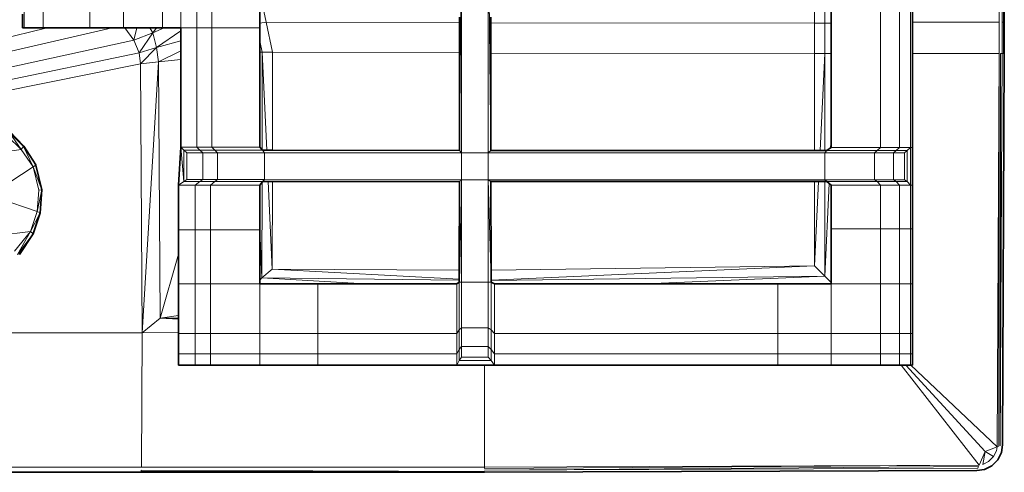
# Model space of a CAD drawing. Header units: inches. Extents: x 0 to 12.9, y 0 to 8.3.
# Tile 22 of 74: x 3.941 to 4.862, y 1.958 to 2.381. Entities that reach past the tile are written whole.
import ezdxf

# ---------------------------------------------------------------- set-up
doc = ezdxf.new("R2010")
doc.units = ezdxf.units.IN
doc.header["$MEASUREMENT"] = 0
doc.layers.add('Default', color=7, linetype='Continuous')

# ---------------------------------------------------------------- blocks, each defined once
blk = doc.blocks.new('MODEL_2')
at = {"lineweight": 0}
for p, q in [((4.35237, 2.25879), (4.35402, 2.46176)), ((4.35402, 2.46176), (4.35237, 2.25879)), ((4.35402, 2.25647), (4.35402, 2.46176)), ((4.35402, 2.46176), (4.35402, 2.25647)), ((4.37911, 2.25647), (4.37911, 2.46176)), ((4.37911, 2.46176), (4.38173, 2.25879)), ((4.37911, 2.46176), (4.37911, 2.25647)), ((4.38173, 2.25879), (4.37911, 2.46176)), ((4.85696, 2.4081), (4.85696, 2.37872)), ((4.85977, 2.37872), (4.85977, 2.4081)), ((4.8609, 2.4081), (4.8609, 2.37872)), ((3.9437, 2.38607), (3.9437, 2.3734)), ((3.9437, 2.3734), (3.9437, 2.38607)), ((3.94512, 2.39048), (3.94512, 2.3734)), ((3.94512, 2.3734), (3.94512, 2.39048)), ((3.963, 2.39048), (3.963, 2.3734)), ((3.963, 2.3734), (3.963, 2.39048)), ((4.00643, 2.39048), (4.00643, 2.3734)), ((4.00643, 2.3734), (4.00643, 2.39048)), ((4.03791, 2.39048), (4.03791, 2.3734)), ((4.03791, 2.3734), (4.03791, 2.39048)), ((4.07453, 2.39048), (4.07453, 2.3734)), ((4.07453, 2.3734), (4.07453, 2.39048)), ((4.09155, 2.3734), (4.09155, 2.39048)), ((4.09155, 2.39048), (4.09155, 2.3734)), ((4.10661, 2.39048), (4.10661, 2.3734)), ((4.10661, 2.3734), (4.10661, 2.39048)), ((4.12074, 2.39048), (4.12074, 2.3734)), ((4.12074, 2.3734), (4.12074, 2.39048)), ((4.16547, 2.39048), (4.16547, 2.37789)), ((4.16547, 2.37789), (4.16547, 2.39048)), ((4.16827, 2.3932), (4.17141, 2.37862)), ((4.17141, 2.37862), (4.16827, 2.3932)), ((4.6843, 2.39319), (4.6843, 2.37762)), ((4.6843, 2.37762), (4.6843, 2.39319)), ((4.69389, 2.37766), (4.69389, 2.39319)), ((4.69389, 2.39319), (4.69389, 2.37766)), ((4.69973, 2.37769), (4.69973, 2.39046)), ((4.69973, 2.39046), (4.69973, 2.37769)), ((4.74617, 2.39046), (4.74617, 2.26155)), ((4.74617, 2.26155), (4.74617, 2.39046)), ((4.76368, 2.39046), (4.76368, 2.26155)), ((4.76368, 2.26155), (4.76368, 2.39046)), ((4.77399, 2.26155), (4.77399, 2.39046)), ((4.77399, 2.39046), (4.77399, 2.26155)), ((4.77579, 2.38832), (4.77579, 2.37872)), ((4.77579, 2.37872), (4.77579, 2.38832)), ((4.17141, 2.37862), (4.16547, 2.37789)), ((4.16547, 2.37789), (4.17141, 2.37862)), ((4.16547, 2.37789), (4.16547, 2.3734)), ((4.16547, 2.3734), (4.16547, 2.37789)), ((4.35237, 2.37825), (4.17141, 2.37862)), ((4.17141, 2.37862), (4.35237, 2.37825)), ((4.17739, 2.35076), (4.17141, 2.37862)), ((4.17141, 2.37862), (4.17739, 2.35076)), ((4.35237, 2.37825), (4.35237, 2.38329)), ((4.35237, 2.38329), (4.35237, 2.37825)), ((4.35237, 2.34988), (4.35237, 2.37825)), ((4.35237, 2.37825), (4.35237, 2.34988)), ((4.38173, 2.37819), (4.38173, 2.38329)), ((4.38173, 2.38329), (4.38173, 2.37819)), ((4.6843, 2.37762), (4.38173, 2.37819)), ((4.38173, 2.37819), (4.38173, 2.34976)), ((4.38173, 2.37819), (4.6843, 2.37762)), ((4.38173, 2.34976), (4.38173, 2.37819)), ((4.6843, 2.37762), (4.69389, 2.37766)), ((4.69389, 2.37766), (4.6843, 2.37762)), ((4.6843, 2.37762), (4.6843, 2.34933)), ((4.6843, 2.34933), (4.6843, 2.37762)), ((4.69973, 2.37769), (4.69389, 2.37766)), ((4.69389, 2.37766), (4.69973, 2.37769)), ((4.69389, 2.37766), (4.69389, 2.34933)), ((4.69389, 2.34933), (4.69389, 2.37766)), ((4.69973, 2.34933), (4.69973, 2.37769)), ((4.69973, 2.37769), (4.69973, 2.34933)), ((4.77579, 2.37872), (4.77579, 2.34933)), ((4.77579, 2.34933), (4.77579, 2.37872)), ((4.77579, 2.37872), (4.85696, 2.37872)), ((4.85696, 2.37872), (4.77579, 2.37872)), ((4.85696, 2.37872), (4.85696, 2.34933)), ((4.85977, 2.34933), (4.85977, 2.37872)), ((4.85977, 2.37872), (4.8609, 2.37872)), ((4.8609, 2.37872), (4.85977, 2.37872)), ((4.8609, 2.37872), (4.8609, 2.34933)), ((3.96681, 2.3734), (3.51655, 2.26343)), ((3.51655, 2.26343), (3.96681, 2.3734)), ((3.68712, 2.2944), (4.02731, 2.3734)), ((4.02731, 2.3734), (3.68712, 2.2944)), ((3.9437, 2.3734), (3.94512, 2.3734)), ((3.94512, 2.3734), (3.9437, 2.3734)), ((3.94512, 2.3734), (3.963, 2.3734)), ((3.963, 2.3734), (3.94512, 2.3734)), ((3.963, 2.3734), (3.96681, 2.3734)), ((3.96681, 2.3734), (3.963, 2.3734)), ((3.96681, 2.3734), (4.00643, 2.3734)), ((4.00643, 2.3734), (3.96681, 2.3734)), ((4.00643, 2.3734), (4.02731, 2.3734)), ((4.02731, 2.3734), (4.00643, 2.3734)), ((4.02731, 2.3734), (4.03791, 2.3734)), ((4.03791, 2.3734), (4.02731, 2.3734)), ((4.03791, 2.3734), (4.03917, 2.3734)), ((4.03917, 2.3734), (4.03791, 2.3734)), ((4.03917, 2.3734), (4.04759, 2.36185)), ((4.05054, 2.3734), (4.03917, 2.3734)), ((4.04759, 2.36185), (4.03917, 2.3734)), ((4.03917, 2.3734), (4.05054, 2.3734)), ((4.05054, 2.3734), (4.04759, 2.36185)), ((4.04759, 2.36185), (4.05054, 2.3734)), ((4.04759, 2.36185), (4.06551, 2.36861)), ((4.06551, 2.36861), (4.04759, 2.36185)), ((4.06257, 2.3734), (4.05054, 2.3734)), ((4.05054, 2.3734), (4.06257, 2.3734)), ((4.06551, 2.36861), (4.05281, 2.35013)), ((4.05281, 2.35013), (4.06551, 2.36861)), ((4.06885, 2.3734), (4.06257, 2.3734)), ((4.06257, 2.3734), (4.06551, 2.36861)), ((4.06551, 2.36861), (4.07618, 2.3734)), ((4.06551, 2.36861), (4.06885, 2.3734)), ((4.07618, 2.3734), (4.06551, 2.36861)), ((4.06551, 2.36861), (4.06905, 2.35507)), ((4.06905, 2.35507), (4.06551, 2.36861)), ((4.07453, 2.3734), (4.06885, 2.3734)), ((4.06885, 2.3734), (4.07453, 2.3734)), ((4.09155, 2.37057), (4.06905, 2.35507)), ((4.06905, 2.35507), (4.09155, 2.37057)), ((4.07618, 2.3734), (4.07453, 2.3734)), ((4.07453, 2.3734), (4.07618, 2.3734)), ((4.09155, 2.3734), (4.07618, 2.3734)), ((4.07618, 2.3734), (4.09155, 2.3734)), ((4.10661, 2.3734), (4.09155, 2.3734)), ((4.09155, 2.3734), (4.10661, 2.3734)), ((4.09155, 2.37057), (4.09155, 2.3734)), ((4.09155, 2.3734), (4.09155, 2.37057)), ((4.09155, 2.36129), (4.09155, 2.37057)), ((4.09155, 2.37057), (4.09155, 2.36129)), ((4.10661, 2.3734), (4.10661, 2.26174)), ((4.10661, 2.26174), (4.10661, 2.3734)), ((4.10661, 2.3734), (4.12074, 2.3734)), ((4.12074, 2.3734), (4.10661, 2.3734)), ((4.12074, 2.3734), (4.12074, 2.26174)), ((4.16547, 2.3734), (4.12074, 2.3734)), ((4.12074, 2.26174), (4.12074, 2.3734)), ((4.12074, 2.3734), (4.16547, 2.3734)), ((4.16547, 2.3734), (4.16547, 2.36126)), ((4.16547, 2.36126), (4.16547, 2.3734)), ((4.04759, 2.36185), (3.7003, 2.28572)), ((3.7003, 2.28572), (4.04759, 2.36185)), ((4.04759, 2.36185), (4.05281, 2.35013)), ((4.05281, 2.35013), (4.04759, 2.36185)), ((4.06905, 2.35507), (4.09155, 2.36129)), ((4.09155, 2.36129), (4.06905, 2.35507)), ((4.09155, 2.35175), (4.09155, 2.36129)), ((4.09155, 2.36129), (4.09155, 2.35175)), ((4.16547, 2.36126), (4.16547, 2.35062)), ((4.16776, 2.35068), (4.16547, 2.36126)), ((4.16547, 2.36126), (4.16776, 2.35068)), ((4.16547, 2.35062), (4.16547, 2.36126)), ((4.05281, 2.35013), (3.71249, 2.27901)), ((3.71249, 2.27901), (4.05281, 2.35013)), ((4.05281, 2.35013), (4.06905, 2.35507)), ((4.06905, 2.35507), (4.05281, 2.35013)), ((4.05281, 2.35013), (4.0541, 2.33985)), ((4.0541, 2.33985), (4.05281, 2.35013)), ((4.06905, 2.35507), (4.0541, 2.33985)), ((4.0541, 2.33985), (4.06905, 2.35507)), ((4.06905, 2.35507), (4.07073, 2.34165)), ((4.07073, 2.34165), (4.06905, 2.35507)), ((4.09155, 2.35175), (4.07073, 2.34165)), ((4.07073, 2.34165), (4.09155, 2.35175)), ((4.09155, 2.34392), (4.09155, 2.35175)), ((4.09155, 2.35175), (4.09155, 2.34392)), ((4.16776, 2.35068), (4.16547, 2.35062)), ((4.16547, 2.35062), (4.16776, 2.35068)), ((4.16547, 2.35062), (4.16547, 2.26174)), ((4.16547, 2.26174), (4.16547, 2.35062)), ((4.16776, 2.35068), (4.16765, 2.25943)), ((4.16765, 2.25943), (4.16776, 2.35068)), ((4.17739, 2.35076), (4.16776, 2.35068)), ((4.16776, 2.35068), (4.17739, 2.35076)), ((4.17201, 2.25898), (4.16776, 2.35068)), ((4.16776, 2.35068), (4.17201, 2.25898)), ((4.17729, 2.25897), (4.17739, 2.35076)), ((4.17739, 2.35076), (4.17729, 2.25897)), ((4.35237, 2.34988), (4.17739, 2.35076)), ((4.17739, 2.35076), (4.35237, 2.34988)), ((4.35237, 2.25879), (4.35237, 2.34988)), ((4.35237, 2.34988), (4.35237, 2.25879)), ((4.38173, 2.34976), (4.38173, 2.25879)), ((4.6843, 2.34933), (4.38173, 2.34976)), ((4.38173, 2.34976), (4.6843, 2.34933)), ((4.38173, 2.25879), (4.38173, 2.34976)), ((4.69389, 2.34933), (4.6843, 2.34933)), ((4.6843, 2.34933), (4.6843, 2.25879)), ((4.6843, 2.25879), (4.6843, 2.34933)), ((4.6843, 2.34933), (4.69389, 2.34933)), ((4.69389, 2.34933), (4.68951, 2.25879)), ((4.68951, 2.25879), (4.69389, 2.34933)), ((4.69973, 2.34933), (4.69389, 2.34933)), ((4.69389, 2.34933), (4.69973, 2.34933)), ((4.69395, 2.25879), (4.69389, 2.34933)), ((4.69389, 2.34933), (4.69395, 2.25879)), ((4.69973, 2.26959), (4.69973, 2.34933)), ((4.69973, 2.34933), (4.69973, 2.26959)), ((4.77579, 2.34933), (4.77579, 2.26155)), ((4.77579, 2.26155), (4.77579, 2.34933)), ((4.77579, 2.34933), (4.85696, 2.34933)), ((4.85696, 2.34933), (4.77579, 2.34933)), ((4.85696, 2.34933), (4.8551, 1.98167)), ((4.8551, 1.98167), (4.85696, 2.34933)), ((4.85696, 2.34933), (4.85657, 1.98224)), ((4.85977, 2.34933), (4.85801, 1.9828)), ((4.85801, 1.9828), (4.85838, 2.34933)), ((4.85838, 2.34933), (4.85977, 2.34933)), ((4.8609, 2.34933), (4.85977, 2.34933)), ((3.72081, 2.273), (4.0541, 2.33985)), ((4.0541, 2.33985), (3.72081, 2.273)), ((4.0541, 2.33985), (4.07073, 2.34165)), ((4.07073, 2.34165), (4.0541, 2.33985)), ((4.0541, 2.33985), (4.05549, 2.08844)), ((4.05549, 2.08844), (4.0541, 2.33985)), ((4.07073, 2.34165), (4.05549, 2.08844)), ((4.05549, 2.08844), (4.07073, 2.34165)), ((4.07073, 2.34165), (4.09155, 2.34392)), ((4.09155, 2.34392), (4.07073, 2.34165)), ((4.07249, 2.1019), (4.07073, 2.34165)), ((4.07073, 2.34165), (4.07249, 2.1019)), ((4.09155, 2.26174), (4.09155, 2.34392)), ((4.09155, 2.34392), (4.09155, 2.26174)), ((3.93127, 2.27593), (3.94225, 2.25954)), ((3.94471, 2.26287), (3.93127, 2.27593)), ((3.94225, 2.25954), (3.93127, 2.27593)), ((3.93127, 2.27593), (3.94449, 2.26242)), ((3.94471, 2.26287), (3.93174, 2.27655)), ((3.93174, 2.27655), (3.94471, 2.26287)), ((3.92946, 2.27218), (3.94225, 2.25954)), ((3.94225, 2.25954), (3.92946, 2.27218)), ((4.69973, 2.26959), (4.69936, 2.26129)), ((4.69973, 2.26155), (4.69973, 2.26959)), ((3.9132, 2.25559), (3.94225, 2.25954)), ((3.94225, 2.25954), (3.9132, 2.25559)), ((3.94225, 2.25954), (3.94449, 2.26242)), ((3.94449, 2.26242), (3.94225, 2.25954)), ((3.94225, 2.25954), (3.95345, 2.24336)), ((3.95345, 2.24336), (3.94225, 2.25954)), ((3.94449, 2.26242), (3.95345, 2.24336)), ((3.95345, 2.24336), (3.94449, 2.26242)), ((3.94449, 2.26242), (3.95616, 2.24527)), ((3.95616, 2.24527), (3.94471, 2.26287)), ((4.09155, 2.26174), (4.08951, 2.22628)), ((4.08951, 2.22628), (4.09155, 2.26174)), ((4.10661, 2.26174), (4.09155, 2.26174)), ((4.09155, 2.26174), (4.10661, 2.26174)), ((4.09438, 2.25898), (4.09155, 2.26174)), ((4.09155, 2.26174), (4.09438, 2.25898)), ((4.09438, 2.22985), (4.09155, 2.26174)), ((4.09155, 2.26174), (4.09438, 2.22985)), ((4.10939, 2.25898), (4.09438, 2.25898)), ((4.09438, 2.25898), (4.10939, 2.25898)), ((4.09744, 2.25666), (4.09438, 2.25898)), ((4.09438, 2.22985), (4.09438, 2.25898)), ((4.09438, 2.25898), (4.09744, 2.25666)), ((4.09438, 2.25898), (4.09438, 2.22985)), ((4.11221, 2.25666), (4.09744, 2.25666)), ((4.09744, 2.25666), (4.11221, 2.25666)), ((4.09744, 2.23151), (4.09744, 2.25666)), ((4.09744, 2.25666), (4.09744, 2.23151)), ((4.12074, 2.26174), (4.10661, 2.26174)), ((4.10661, 2.26174), (4.10939, 2.25898)), ((4.10939, 2.25898), (4.10661, 2.26174)), ((4.10661, 2.26174), (4.12074, 2.26174)), ((4.11221, 2.25666), (4.10939, 2.25898)), ((4.10939, 2.25898), (4.12348, 2.25898)), ((4.10939, 2.25898), (4.11221, 2.25666)), ((4.12348, 2.25898), (4.10939, 2.25898)), ((4.12608, 2.25666), (4.11221, 2.25666)), ((4.11221, 2.25666), (4.11221, 2.23151)), ((4.11221, 2.23151), (4.11221, 2.25666)), ((4.11221, 2.25666), (4.12608, 2.25666)), ((4.12348, 2.25898), (4.12074, 2.26174)), ((4.12074, 2.26174), (4.16547, 2.26174)), ((4.12074, 2.26174), (4.12348, 2.25898)), ((4.16547, 2.26174), (4.12074, 2.26174)), ((4.12608, 2.25666), (4.12348, 2.25898)), ((4.12348, 2.25898), (4.16807, 2.25898)), ((4.12348, 2.25898), (4.12608, 2.25666)), ((4.16807, 2.25898), (4.12348, 2.25898)), ((4.12608, 2.23151), (4.12608, 2.25666)), ((4.12608, 2.25666), (4.16995, 2.25666)), ((4.16995, 2.25666), (4.12608, 2.25666)), ((4.12608, 2.25666), (4.12608, 2.23151)), ((4.16547, 2.26174), (4.16765, 2.25943)), ((4.16765, 2.25943), (4.16547, 2.26174)), ((4.16765, 2.25943), (4.16807, 2.25898)), ((4.16807, 2.25898), (4.16765, 2.25943)), ((4.16995, 2.25666), (4.16807, 2.25898)), ((4.16807, 2.25898), (4.17201, 2.25898)), ((4.16807, 2.25898), (4.16995, 2.25666)), ((4.17201, 2.25898), (4.16807, 2.25898)), ((4.16995, 2.23151), (4.16995, 2.25666)), ((4.16995, 2.25666), (4.35402, 2.25647)), ((4.16995, 2.25666), (4.16995, 2.23151)), ((4.35402, 2.25647), (4.16995, 2.25666)), ((4.17201, 2.25898), (4.17729, 2.25897)), ((4.17729, 2.25897), (4.17201, 2.25898)), ((4.17729, 2.25897), (4.35237, 2.25879)), ((4.35237, 2.25879), (4.17729, 2.25897)), ((4.35237, 2.25879), (4.35402, 2.25647)), ((4.35402, 2.25647), (4.35237, 2.25879)), ((4.35402, 2.23145), (4.35402, 2.25647)), ((4.35402, 2.25647), (4.37911, 2.25647)), ((4.35402, 2.25647), (4.35402, 2.23145)), ((4.37911, 2.25647), (4.35402, 2.25647)), ((4.37911, 2.25647), (4.38173, 2.25879)), ((4.38173, 2.25879), (4.37911, 2.25647)), ((4.37911, 2.23145), (4.37911, 2.25647)), ((4.37911, 2.25647), (4.69385, 2.25647)), ((4.69385, 2.25647), (4.37911, 2.25647)), ((4.37911, 2.25647), (4.37911, 2.23145)), ((4.38173, 2.25879), (4.6843, 2.25879)), ((4.6843, 2.25879), (4.38173, 2.25879)), ((4.6843, 2.25879), (4.68951, 2.25879)), ((4.68951, 2.25879), (4.6843, 2.25879)), ((4.68951, 2.25879), (4.69395, 2.25879)), ((4.69395, 2.25879), (4.68951, 2.25879)), ((4.69385, 2.25647), (4.69584, 2.25879)), ((4.69584, 2.25879), (4.69385, 2.25647)), ((4.74047, 2.25647), (4.69385, 2.25647)), ((4.69385, 2.25647), (4.74047, 2.25647)), ((4.69385, 2.23145), (4.69385, 2.25647)), ((4.69385, 2.25647), (4.69385, 2.23145)), ((4.69395, 2.25879), (4.69584, 2.25879)), ((4.69584, 2.25879), (4.69395, 2.25879)), ((4.69584, 2.25879), (4.69936, 2.26129)), ((4.69936, 2.26129), (4.69584, 2.25879)), ((4.7428, 2.25879), (4.69584, 2.25879)), ((4.69584, 2.25879), (4.7428, 2.25879)), ((4.69936, 2.26129), (4.69973, 2.26155)), ((4.74617, 2.26155), (4.69973, 2.26155)), ((4.69973, 2.26155), (4.74617, 2.26155)), ((4.7428, 2.25879), (4.74047, 2.25647)), ((4.74047, 2.25647), (4.7428, 2.25879)), ((4.74047, 2.25647), (4.74047, 2.23145)), ((4.74047, 2.23145), (4.74047, 2.25647)), ((4.74047, 2.25647), (4.75805, 2.25647)), ((4.75805, 2.25647), (4.74047, 2.25647)), ((4.74617, 2.26155), (4.7428, 2.25879)), ((4.7428, 2.25879), (4.74617, 2.26155)), ((4.76052, 2.25879), (4.7428, 2.25879)), ((4.7428, 2.25879), (4.76052, 2.25879)), ((4.76368, 2.26155), (4.74617, 2.26155)), ((4.74617, 2.26155), (4.76368, 2.26155)), ((4.75805, 2.25647), (4.76052, 2.25879)), ((4.76052, 2.25879), (4.75805, 2.25647)), ((4.75805, 2.25647), (4.75805, 2.23145)), ((4.76839, 2.25647), (4.75805, 2.25647)), ((4.75805, 2.25647), (4.76839, 2.25647)), ((4.75805, 2.23145), (4.75805, 2.25647)), ((4.76368, 2.26155), (4.76052, 2.25879)), ((4.76052, 2.25879), (4.76368, 2.26155)), ((4.76052, 2.25879), (4.77095, 2.25879)), ((4.77095, 2.25879), (4.76052, 2.25879)), ((4.77399, 2.26155), (4.76368, 2.26155)), ((4.76368, 2.26155), (4.77399, 2.26155)), ((4.76839, 2.25647), (4.77095, 2.25879)), ((4.77095, 2.25879), (4.76839, 2.25647)), ((4.76839, 2.23145), (4.76839, 2.25647)), ((4.76839, 2.25647), (4.76839, 2.23145)), ((4.77095, 2.25879), (4.77399, 2.26155)), ((4.77399, 2.26155), (4.77095, 2.25879)), ((4.77095, 2.22979), (4.77095, 2.25879)), ((4.77095, 2.25879), (4.77095, 2.22979)), ((4.77579, 2.26155), (4.77399, 2.26155)), ((4.77399, 2.26155), (4.77579, 2.26155)), ((4.77399, 2.22622), (4.77399, 2.26155)), ((4.77399, 2.26155), (4.77399, 2.22622)), ((4.77579, 2.26155), (4.77579, 2.22622)), ((4.77579, 2.22622), (4.77579, 2.26155)), ((3.9132, 2.21722), (3.95345, 2.24336)), ((3.95345, 2.24336), (3.9132, 2.21722)), ((3.95609, 2.24511), (3.95345, 2.24336)), ((3.95345, 2.24336), (3.95609, 2.24511)), ((3.95345, 2.24336), (3.95889, 2.22163)), ((3.95889, 2.22163), (3.95345, 2.24336)), ((3.95345, 2.24336), (3.96175, 2.22197)), ((3.96175, 2.22197), (3.95345, 2.24336)), ((3.95609, 2.24511), (3.95616, 2.24527)), ((3.95616, 2.24527), (3.95609, 2.24511)), ((3.96183, 2.22207), (3.95609, 2.24511)), ((3.95609, 2.24511), (3.96175, 2.22197)), ((4.08951, 2.22628), (4.09438, 2.22985)), ((4.09438, 2.22985), (4.08951, 2.22628)), ((4.09438, 2.22985), (4.09744, 2.23151)), ((4.09744, 2.23151), (4.09438, 2.22985)), ((4.10939, 2.22985), (4.09438, 2.22985)), ((4.09438, 2.22985), (4.10939, 2.22985)), ((4.11221, 2.23151), (4.09744, 2.23151)), ((4.09744, 2.23151), (4.11221, 2.23151)), ((4.10498, 2.22628), (4.10939, 2.22985)), ((4.10939, 2.22985), (4.10498, 2.22628)), ((4.11221, 2.23151), (4.10939, 2.22985)), ((4.10939, 2.22985), (4.11221, 2.23151)), ((4.10939, 2.22985), (4.12348, 2.22985)), ((4.12348, 2.22985), (4.10939, 2.22985)), ((4.12608, 2.23151), (4.11221, 2.23151)), ((4.11221, 2.23151), (4.12608, 2.23151)), ((4.11951, 2.22628), (4.12348, 2.22985)), ((4.12348, 2.22985), (4.11951, 2.22628)), ((4.12348, 2.22985), (4.12608, 2.23151)), ((4.12608, 2.23151), (4.12348, 2.22985)), ((4.16807, 2.22985), (4.12348, 2.22985)), ((4.12348, 2.22985), (4.16807, 2.22985)), ((4.16995, 2.23151), (4.12608, 2.23151)), ((4.12608, 2.23151), (4.16995, 2.23151)), ((4.16761, 2.22922), (4.16547, 2.22628)), ((4.16547, 2.22628), (4.16761, 2.22922)), ((4.16749, 2.13958), (4.16761, 2.22922)), ((4.16761, 2.22922), (4.16749, 2.13958)), ((4.16807, 2.22985), (4.16761, 2.22922)), ((4.16761, 2.22922), (4.16807, 2.22985)), ((4.16807, 2.22985), (4.16995, 2.23151)), ((4.16995, 2.23151), (4.16807, 2.22985)), ((4.17336, 2.22985), (4.16807, 2.22985)), ((4.16807, 2.22985), (4.17336, 2.22985)), ((4.35402, 2.23145), (4.16995, 2.23151)), ((4.16995, 2.23151), (4.35402, 2.23145)), ((4.17725, 2.22985), (4.17336, 2.22985)), ((4.17716, 2.14765), (4.17336, 2.22985)), ((4.17336, 2.22985), (4.17725, 2.22985)), ((4.17336, 2.22985), (4.17716, 2.14765)), ((4.17716, 2.14765), (4.17725, 2.22985)), ((4.17725, 2.22985), (4.17716, 2.14765)), ((4.35237, 2.22979), (4.17725, 2.22985)), ((4.17725, 2.22985), (4.35237, 2.22979)), ((4.35213, 2.14694), (4.35237, 2.22979)), ((4.35237, 2.22979), (4.35213, 2.14694)), ((4.35237, 2.22979), (4.35402, 2.23145)), ((4.35402, 2.23145), (4.35237, 2.22979)), ((4.35237, 2.22979), (4.35402, 2.13575)), ((4.35402, 2.13575), (4.35237, 2.22979)), ((4.37911, 2.23145), (4.35402, 2.23145)), ((4.35402, 2.23145), (4.37911, 2.23145)), ((4.35402, 2.13575), (4.35402, 2.23145)), ((4.35402, 2.23145), (4.35402, 2.13575)), ((4.69385, 2.23145), (4.37911, 2.23145)), ((4.38173, 2.22979), (4.37911, 2.23145)), ((4.37911, 2.23145), (4.69385, 2.23145)), ((4.37911, 2.23145), (4.38173, 2.22979)), ((4.38185, 2.13742), (4.37911, 2.23145)), ((4.37911, 2.23145), (4.37912, 2.13575)), ((4.37912, 2.13575), (4.37911, 2.23145)), ((4.37911, 2.23145), (4.38185, 2.13742)), ((4.6843, 2.22979), (4.38173, 2.22979)), ((4.38173, 2.22979), (4.38184, 2.14693)), ((4.38184, 2.14693), (4.38173, 2.22979)), ((4.38173, 2.22979), (4.6843, 2.22979)), ((4.68811, 2.22979), (4.6843, 2.22979)), ((4.6843, 2.22979), (4.6843, 2.15084)), ((4.6843, 2.15084), (4.6843, 2.22979)), ((4.6843, 2.22979), (4.68811, 2.22979)), ((4.68811, 2.22979), (4.6843, 2.15084)), ((4.6843, 2.15084), (4.68811, 2.22979)), ((4.69398, 2.22979), (4.68811, 2.22979)), ((4.68811, 2.22979), (4.69398, 2.22979)), ((4.74047, 2.23145), (4.69385, 2.23145)), ((4.69385, 2.23145), (4.74047, 2.23145)), ((4.69584, 2.22979), (4.69385, 2.23145)), ((4.69385, 2.23145), (4.69584, 2.22979)), ((4.69584, 2.22979), (4.69398, 2.22979)), ((4.69398, 2.22979), (4.69404, 2.14111)), ((4.69404, 2.14111), (4.69398, 2.22979)), ((4.69398, 2.22979), (4.69584, 2.22979)), ((4.7428, 2.22979), (4.69584, 2.22979)), ((4.69584, 2.22979), (4.7428, 2.22979)), ((4.69788, 2.22791), (4.69584, 2.22979)), ((4.69584, 2.22979), (4.69788, 2.22791)), ((4.75805, 2.23145), (4.74047, 2.23145)), ((4.74047, 2.23145), (4.7428, 2.22979)), ((4.7428, 2.22979), (4.74047, 2.23145)), ((4.74047, 2.23145), (4.75805, 2.23145)), ((4.76052, 2.22979), (4.7428, 2.22979)), ((4.7428, 2.22979), (4.74617, 2.22622)), ((4.74617, 2.22622), (4.7428, 2.22979)), ((4.7428, 2.22979), (4.76052, 2.22979)), ((4.75805, 2.23145), (4.76052, 2.22979)), ((4.76839, 2.23145), (4.75805, 2.23145)), ((4.76052, 2.22979), (4.75805, 2.23145)), ((4.75805, 2.23145), (4.76839, 2.23145)), ((4.76368, 2.22622), (4.76052, 2.22979)), ((4.76052, 2.22979), (4.77095, 2.22979)), ((4.77095, 2.22979), (4.76052, 2.22979)), ((4.76052, 2.22979), (4.76368, 2.22622)), ((4.77095, 2.22979), (4.76839, 2.23145)), ((4.76839, 2.23145), (4.77095, 2.22979)), ((4.77399, 2.22622), (4.77095, 2.22979)), ((4.77095, 2.22979), (4.77399, 2.22622)), ((3.96175, 2.22197), (3.95738, 2.20157)), ((3.95738, 2.20157), (3.96175, 2.22197)), ((3.95889, 2.22163), (3.95738, 2.20157)), ((3.95738, 2.20157), (3.95889, 2.22163)), ((3.96175, 2.22197), (3.95889, 2.22163)), ((3.95889, 2.22163), (3.96175, 2.22197)), ((3.96017, 2.20061), (3.96175, 2.22197)), ((3.96175, 2.22197), (3.96017, 2.20061)), ((3.96175, 2.22197), (3.96183, 2.22207)), ((4.10498, 2.22628), (4.08951, 2.22628)), ((4.08951, 2.22628), (4.10498, 2.22628)), ((4.08951, 2.18468), (4.08951, 2.22628)), ((4.08951, 2.22628), (4.08951, 2.18468)), ((4.11951, 2.22628), (4.10498, 2.22628)), ((4.10498, 2.22628), (4.10498, 2.18468)), ((4.10498, 2.18468), (4.10498, 2.22628)), ((4.10498, 2.22628), (4.11951, 2.22628)), ((4.16547, 2.22628), (4.11951, 2.22628)), ((4.11951, 2.22628), (4.16547, 2.22628)), ((4.11951, 2.18468), (4.11951, 2.22628)), ((4.11951, 2.22628), (4.11951, 2.18468)), ((4.16547, 2.22628), (4.16547, 2.18468)), ((4.16547, 2.18468), (4.16547, 2.22628)), ((4.69404, 2.14111), (4.69788, 2.22791)), ((4.69788, 2.22791), (4.69404, 2.14111)), ((4.69973, 2.22622), (4.69788, 2.22791)), ((4.69788, 2.22791), (4.69973, 2.22622)), ((4.74617, 2.22622), (4.69973, 2.22622)), ((4.69973, 2.18543), (4.69973, 2.22622)), ((4.69973, 2.22622), (4.74617, 2.22622)), ((4.69973, 2.22622), (4.69973, 2.18543)), ((4.76368, 2.22622), (4.74617, 2.22622)), ((4.74617, 2.22622), (4.76368, 2.22622)), ((4.74617, 2.18543), (4.74617, 2.22622)), ((4.74617, 2.22622), (4.74617, 2.18543)), ((4.76368, 2.18543), (4.76368, 2.22622)), ((4.76368, 2.22622), (4.77399, 2.22622)), ((4.77399, 2.22622), (4.76368, 2.22622)), ((4.76368, 2.22622), (4.76368, 2.18543)), ((4.77579, 2.22622), (4.77399, 2.22622)), ((4.77399, 2.22622), (4.77579, 2.22622)), ((4.77399, 2.18543), (4.77399, 2.22622)), ((4.77399, 2.22622), (4.77399, 2.18543)), ((4.77579, 2.18543), (4.77579, 2.22622)), ((4.77579, 2.22622), (4.77579, 2.18543)), ((3.9132, 2.21679), (3.95738, 2.20157)), ((3.95738, 2.20157), (3.9132, 2.21679)), ((3.95738, 2.20157), (3.95109, 2.18316)), ((3.95109, 2.18316), (3.95738, 2.20157)), ((3.95738, 2.20157), (3.96017, 2.20061)), ((3.96017, 2.20061), (3.95738, 2.20157)), ((3.96017, 2.20061), (3.95109, 2.18316)), ((3.95109, 2.18316), (3.96017, 2.20061)), ((3.95364, 2.18098), (3.96017, 2.20061)), ((3.96017, 2.20061), (3.95364, 2.18098)), ((3.91319, 2.17838), (3.95109, 2.18316)), ((3.95109, 2.18316), (3.91319, 2.17838)), ((3.95109, 2.18316), (3.93626, 2.16466)), ((3.93626, 2.16466), (3.95109, 2.18316)), ((3.95109, 2.18316), (3.93881, 2.16137)), ((3.93881, 2.16137), (3.95109, 2.18316)), ((3.95364, 2.18098), (3.95109, 2.18316)), ((3.95109, 2.18316), (3.95364, 2.18098)), ((4.10498, 2.18468), (4.08951, 2.18468)), ((4.08951, 2.18468), (4.10498, 2.18468)), ((4.08951, 2.16197), (4.08951, 2.18468)), ((4.08951, 2.18468), (4.08951, 2.16197)), ((4.11951, 2.18468), (4.10498, 2.18468)), ((4.10498, 2.18468), (4.10498, 2.13411)), ((4.10498, 2.13411), (4.10498, 2.18468)), ((4.10498, 2.18468), (4.11951, 2.18468)), ((4.16547, 2.18468), (4.11951, 2.18468)), ((4.11951, 2.18468), (4.11951, 2.13411)), ((4.11951, 2.13411), (4.11951, 2.18468)), ((4.11951, 2.18468), (4.16547, 2.18468)), ((4.16547, 2.18468), (4.16547, 2.13753)), ((4.16749, 2.13958), (4.16547, 2.18468)), ((4.16547, 2.13753), (4.16547, 2.18468)), ((4.16547, 2.18468), (4.16749, 2.13958)), ((4.69973, 2.13543), (4.69973, 2.18543)), ((4.69973, 2.18543), (4.74617, 2.18543)), ((4.74617, 2.18543), (4.69973, 2.18543)), ((4.69973, 2.18543), (4.69973, 2.13543)), ((4.76368, 2.18543), (4.74617, 2.18543)), ((4.74617, 2.13411), (4.74617, 2.18543)), ((4.74617, 2.18543), (4.76368, 2.18543)), ((4.74617, 2.18543), (4.74617, 2.13411)), ((4.77399, 2.18543), (4.76368, 2.18543)), ((4.76368, 2.13411), (4.76368, 2.18543)), ((4.76368, 2.18543), (4.77399, 2.18543)), ((4.76368, 2.18543), (4.76368, 2.13411)), ((4.77579, 2.18543), (4.77399, 2.18543)), ((4.77399, 2.18543), (4.77579, 2.18543)), ((4.77399, 2.13411), (4.77399, 2.18543)), ((4.77399, 2.18543), (4.77399, 2.13411)), ((4.77579, 2.13411), (4.77579, 2.18543)), ((4.77579, 2.18543), (4.77579, 2.13411)), ((3.93881, 2.16137), (3.95364, 2.18098)), ((3.95364, 2.18098), (3.93881, 2.16137)), ((3.94076, 2.16153), (3.95364, 2.18098)), ((3.95364, 2.18098), (3.94076, 2.16153)), ((4.08951, 2.16197), (4.07249, 2.1019)), ((4.07249, 2.1019), (4.08951, 2.16197)), ((4.08951, 2.13411), (4.08951, 2.16197)), ((4.08951, 2.16197), (4.08951, 2.13411)), ((4.16749, 2.13958), (4.17716, 2.14765)), ((4.17716, 2.14765), (4.16749, 2.13958)), ((4.17716, 2.14765), (4.35211, 2.13838)), ((4.35211, 2.13838), (4.17716, 2.14765)), ((4.17716, 2.14765), (4.35213, 2.14694)), ((4.35213, 2.14694), (4.17716, 2.14765)), ((4.35211, 2.13838), (4.35213, 2.14694)), ((4.35213, 2.14694), (4.35211, 2.13838)), ((4.38184, 2.14693), (4.6843, 2.15084)), ((4.6843, 2.15084), (4.38184, 2.14693)), ((4.38184, 2.14693), (4.38185, 2.13742)), ((4.38185, 2.13742), (4.38184, 2.14693)), ((4.38185, 2.13742), (4.6843, 2.15084)), ((4.6843, 2.15084), (4.38185, 2.13742)), ((4.6843, 2.15084), (4.69404, 2.14111)), ((4.69404, 2.14111), (4.6843, 2.15084)), ((4.16547, 2.13753), (4.16749, 2.13958)), ((4.16749, 2.13958), (4.16547, 2.13753)), ((4.16547, 2.13753), (4.16547, 2.13411)), ((4.16547, 2.13411), (4.16547, 2.13753)), ((4.26418, 2.13411), (4.16749, 2.13958)), ((4.16749, 2.13958), (4.3521, 2.13742)), ((4.3521, 2.13742), (4.16749, 2.13958)), ((4.16749, 2.13958), (4.26418, 2.13411)), ((4.3521, 2.13742), (4.35211, 2.13838)), ((4.35211, 2.13838), (4.3521, 2.13742)), ((4.3521, 2.13575), (4.3521, 2.13742)), ((4.3521, 2.13742), (4.3521, 2.13575)), ((4.38185, 2.13722), (4.69404, 2.14111)), ((4.69404, 2.14111), (4.38185, 2.13722)), ((4.38185, 2.13742), (4.38185, 2.13722)), ((4.38185, 2.13722), (4.38185, 2.13742)), ((4.38185, 2.13722), (4.38185, 2.13575)), ((4.38185, 2.13575), (4.38185, 2.13722)), ((4.69404, 2.14111), (4.52636, 2.13411)), ((4.52636, 2.13411), (4.69404, 2.14111)), ((4.69973, 2.13543), (4.69404, 2.14111)), ((4.69404, 2.14111), (4.69973, 2.13543)), ((4.10498, 2.13411), (4.08951, 2.13411)), ((4.08951, 2.13411), (4.10498, 2.13411)), ((4.08951, 2.10452), (4.08951, 2.13411)), ((4.08951, 2.13411), (4.08951, 2.10452)), ((4.11951, 2.13411), (4.10498, 2.13411)), ((4.10498, 2.13411), (4.10498, 2.08768)), ((4.10498, 2.13411), (4.11951, 2.13411)), ((4.10498, 2.08768), (4.10498, 2.13411)), ((4.16547, 2.13411), (4.11951, 2.13411)), ((4.11951, 2.13411), (4.11951, 2.08768)), ((4.11951, 2.08768), (4.11951, 2.13411)), ((4.11951, 2.13411), (4.16547, 2.13411)), ((4.16547, 2.08768), (4.16547, 2.13411)), ((4.16547, 2.13411), (4.21983, 2.13411)), ((4.16547, 2.13411), (4.16547, 2.08768)), ((4.21983, 2.13411), (4.16547, 2.13411)), ((4.21983, 2.08768), (4.21983, 2.13411)), ((4.21983, 2.13411), (4.26418, 2.13411)), ((4.21983, 2.13411), (4.21983, 2.08768)), ((4.26418, 2.13411), (4.21983, 2.13411)), ((4.34977, 2.13411), (4.26418, 2.13411)), ((4.26418, 2.13411), (4.34977, 2.13411)), ((4.34977, 2.13411), (4.3521, 2.13575)), ((4.3521, 2.13575), (4.34977, 2.13411)), ((4.34977, 2.08768), (4.34977, 2.13411)), ((4.34977, 2.13411), (4.34977, 2.08768)), ((4.3521, 2.09105), (4.3521, 2.13575)), ((4.3521, 2.13575), (4.35402, 2.13575)), ((4.35402, 2.13575), (4.3521, 2.13575)), ((4.3521, 2.13575), (4.3521, 2.09105)), ((4.37912, 2.13575), (4.35402, 2.13575)), ((4.35402, 2.13575), (4.37912, 2.13575)), ((4.35402, 2.09287), (4.35402, 2.13575)), ((4.35402, 2.13575), (4.35402, 2.09287)), ((4.38185, 2.13575), (4.37912, 2.13575)), ((4.37912, 2.13575), (4.37912, 2.09287)), ((4.37912, 2.13575), (4.38185, 2.13575)), ((4.37912, 2.09287), (4.37912, 2.13575)), ((4.38185, 2.13575), (4.38185, 2.09105)), ((4.38185, 2.09105), (4.38185, 2.13575)), ((4.38185, 2.13575), (4.38515, 2.13411)), ((4.38515, 2.13411), (4.38185, 2.13575)), ((4.38515, 2.13411), (4.38515, 2.08768)), ((4.52636, 2.13411), (4.38515, 2.13411)), ((4.38515, 2.08768), (4.38515, 2.13411)), ((4.38515, 2.13411), (4.52636, 2.13411)), ((4.52636, 2.13411), (4.64987, 2.13411)), ((4.64987, 2.13411), (4.52636, 2.13411)), ((4.64987, 2.13411), (4.64987, 2.08768)), ((4.64987, 2.08768), (4.64987, 2.13411)), ((4.64987, 2.13411), (4.69973, 2.13411)), ((4.69973, 2.13411), (4.64987, 2.13411)), ((4.69973, 2.13411), (4.69973, 2.13543)), ((4.69973, 2.13543), (4.69973, 2.13411)), ((4.74617, 2.13411), (4.69973, 2.13411)), ((4.69973, 2.13411), (4.74617, 2.13411)), ((4.69973, 2.08768), (4.69973, 2.13411)), ((4.69973, 2.13411), (4.69973, 2.08768)), ((4.76368, 2.13411), (4.74617, 2.13411)), ((4.74617, 2.13411), (4.74617, 2.08768)), ((4.74617, 2.08768), (4.74617, 2.13411)), ((4.74617, 2.13411), (4.76368, 2.13411)), ((4.76368, 2.08768), (4.76368, 2.13411)), ((4.76368, 2.13411), (4.77399, 2.13411)), ((4.77399, 2.13411), (4.76368, 2.13411)), ((4.76368, 2.13411), (4.76368, 2.08768)), ((4.77579, 2.13411), (4.77399, 2.13411)), ((4.77399, 2.13411), (4.77579, 2.13411)), ((4.77399, 2.08768), (4.77399, 2.13411)), ((4.77399, 2.13411), (4.77399, 2.08768)), ((4.77579, 2.08768), (4.77579, 2.13411)), ((4.77579, 2.13411), (4.77579, 2.08768)), ((4.05549, 2.08844), (4.07249, 2.1019)), ((4.07249, 2.1019), (4.05549, 2.08844)), ((4.07249, 2.1019), (4.08951, 2.10452)), ((4.08951, 2.10452), (4.07249, 2.1019)), ((4.07249, 2.1019), (4.08951, 2.10118)), ((4.08951, 2.10118), (4.07249, 2.1019)), ((4.07249, 2.1019), (4.08951, 2.1019)), ((4.08951, 2.1019), (4.07249, 2.1019)), ((4.08951, 2.1019), (4.08951, 2.10452)), ((4.08951, 2.10452), (4.08951, 2.1019)), ((4.08951, 2.10118), (4.08951, 2.1019)), ((4.08951, 2.1019), (4.08951, 2.10118)), ((4.08951, 2.0885), (4.08951, 2.10118)), ((4.08951, 2.10118), (4.08951, 2.0885)), ((4.3521, 2.09105), (4.34977, 2.08768)), ((4.34977, 2.08768), (4.3521, 2.09105)), ((4.35402, 2.09287), (4.3521, 2.09105)), ((4.3521, 2.09105), (4.35402, 2.09287)), ((4.3521, 2.0728), (4.3521, 2.09105)), ((4.3521, 2.09105), (4.3521, 2.0728)), ((4.37912, 2.09287), (4.35402, 2.09287)), ((4.35402, 2.09287), (4.35402, 2.07537)), ((4.35402, 2.07537), (4.35402, 2.09287)), ((4.35402, 2.09287), (4.37912, 2.09287)), ((4.38185, 2.09105), (4.37912, 2.09287)), ((4.37912, 2.07537), (4.37912, 2.09287)), ((4.37912, 2.09287), (4.38185, 2.09105)), ((4.37912, 2.09287), (4.37912, 2.07537)), ((4.38515, 2.08768), (4.38185, 2.09105)), ((4.38185, 2.09105), (4.38515, 2.08768)), ((4.38185, 2.0728), (4.38185, 2.09105)), ((4.38185, 2.09105), (4.38185, 2.0728)), ((4.05549, 2.08844), (2.8323, 2.08785)), ((2.8323, 2.08785), (4.05549, 2.08844)), ((4.05549, 2.08844), (4.05476, 1.96275)), ((4.05476, 1.96275), (4.05549, 2.08844)), ((4.05549, 2.08844), (4.08951, 2.0885)), ((4.08951, 2.0885), (4.05549, 2.08844)), ((4.08951, 2.08768), (4.08951, 2.0885)), ((4.08951, 2.0885), (4.08951, 2.08768)), ((4.10498, 2.08768), (4.08951, 2.08768)), ((4.08951, 2.08768), (4.08951, 2.06873)), ((4.08951, 2.06873), (4.08951, 2.08768)), ((4.08951, 2.08768), (4.10498, 2.08768)), ((4.11951, 2.08768), (4.10498, 2.08768)), ((4.10498, 2.08768), (4.10498, 2.06873)), ((4.10498, 2.06873), (4.10498, 2.08768)), ((4.10498, 2.08768), (4.11951, 2.08768)), ((4.11951, 2.08768), (4.11951, 2.06873)), ((4.11951, 2.06873), (4.11951, 2.08768)), ((4.11951, 2.08768), (4.16547, 2.08768)), ((4.16547, 2.08768), (4.11951, 2.08768)), ((4.16547, 2.06873), (4.16547, 2.08768)), ((4.16547, 2.08768), (4.21983, 2.08768)), ((4.16547, 2.08768), (4.16547, 2.06873)), ((4.21983, 2.08768), (4.16547, 2.08768)), ((4.21983, 2.08768), (4.21983, 2.06873)), ((4.21983, 2.06873), (4.21983, 2.08768)), ((4.21983, 2.08768), (4.34977, 2.08768)), ((4.34977, 2.08768), (4.21983, 2.08768)), ((4.34977, 2.06873), (4.34977, 2.08768)), ((4.34977, 2.08768), (4.34977, 2.06873)), ((4.64987, 2.08768), (4.38515, 2.08768)), ((4.38515, 2.08768), (4.38515, 2.06873)), ((4.38515, 2.06873), (4.38515, 2.08768)), ((4.38515, 2.08768), (4.64987, 2.08768)), ((4.64987, 2.08768), (4.64987, 2.06873)), ((4.64987, 2.06873), (4.64987, 2.08768)), ((4.64987, 2.08768), (4.69973, 2.08768)), ((4.69973, 2.08768), (4.64987, 2.08768)), ((4.74617, 2.08768), (4.69973, 2.08768)), ((4.69973, 2.08768), (4.69973, 2.06873)), ((4.69973, 2.06873), (4.69973, 2.08768)), ((4.69973, 2.08768), (4.74617, 2.08768)), ((4.76368, 2.08768), (4.74617, 2.08768)), ((4.74617, 2.08768), (4.76368, 2.08768)), ((4.74617, 2.06873), (4.74617, 2.08768)), ((4.74617, 2.08768), (4.74617, 2.06873)), ((4.77399, 2.08768), (4.76368, 2.08768)), ((4.76368, 2.08768), (4.76368, 2.06873)), ((4.76368, 2.06873), (4.76368, 2.08768)), ((4.76368, 2.08768), (4.77399, 2.08768)), ((4.77579, 2.08768), (4.77399, 2.08768)), ((4.77399, 2.08768), (4.77579, 2.08768)), ((4.77399, 2.06873), (4.77399, 2.08768)), ((4.77399, 2.08768), (4.77399, 2.06873)), ((4.77579, 2.06873), (4.77579, 2.08768)), ((4.77579, 2.08768), (4.77579, 2.06873)), ((4.34977, 2.06873), (4.3521, 2.0728)), ((4.3521, 2.0728), (4.34977, 2.06873)), ((4.35402, 2.07537), (4.3521, 2.0728)), ((4.3521, 2.0728), (4.35402, 2.07537)), ((4.3521, 2.0728), (4.3521, 2.06243)), ((4.3521, 2.06243), (4.3521, 2.0728)), ((4.35402, 2.06542), (4.35402, 2.07537)), ((4.35402, 2.07537), (4.37912, 2.07537)), ((4.35402, 2.07537), (4.35402, 2.06542)), ((4.37912, 2.07537), (4.35402, 2.07537)), ((4.37912, 2.07537), (4.37912, 2.06542)), ((4.37912, 2.06542), (4.37912, 2.07537)), ((4.37912, 2.07537), (4.38185, 2.0728)), ((4.38185, 2.0728), (4.37912, 2.07537)), ((4.38515, 2.06873), (4.38185, 2.0728)), ((4.38185, 2.06243), (4.38185, 2.0728)), ((4.38185, 2.0728), (4.38515, 2.06873)), ((4.38185, 2.0728), (4.38185, 2.06243)), ((4.08951, 2.06873), (4.08951, 2.05796)), ((4.08951, 2.05796), (4.08951, 2.06873)), ((4.08951, 2.06873), (4.10498, 2.06873)), ((4.10498, 2.06873), (4.08951, 2.06873)), ((4.10498, 2.06873), (4.10498, 2.05796)), ((4.10498, 2.05796), (4.10498, 2.06873)), ((4.10498, 2.06873), (4.11951, 2.06873)), ((4.11951, 2.06873), (4.10498, 2.06873)), ((4.11951, 2.05796), (4.11951, 2.06873)), ((4.11951, 2.06873), (4.16547, 2.06873)), ((4.11951, 2.06873), (4.11951, 2.05796)), ((4.16547, 2.06873), (4.11951, 2.06873)), ((4.16547, 2.05796), (4.16547, 2.06873)), ((4.16547, 2.06873), (4.21983, 2.06873)), ((4.16547, 2.06873), (4.16547, 2.05796)), ((4.21983, 2.06873), (4.16547, 2.06873)), ((4.21983, 2.05796), (4.21983, 2.06873)), ((4.21983, 2.06873), (4.34977, 2.06873)), ((4.21983, 2.06873), (4.21983, 2.05796)), ((4.34977, 2.06873), (4.21983, 2.06873)), ((4.34977, 2.05796), (4.34977, 2.06873)), ((4.34977, 2.06873), (4.34977, 2.05796)), ((4.3521, 2.06243), (4.35402, 2.06542)), ((4.35402, 2.06542), (4.3521, 2.06243)), ((4.35402, 2.06542), (4.37912, 2.06542)), ((4.37912, 2.06542), (4.35402, 2.06542)), ((4.37912, 2.06542), (4.38185, 2.06243)), ((4.38185, 2.06243), (4.37912, 2.06542)), ((4.64987, 2.06873), (4.38515, 2.06873)), ((4.38515, 2.06873), (4.64987, 2.06873)), ((4.38515, 2.05796), (4.38515, 2.06873)), ((4.38515, 2.06873), (4.38515, 2.05796)), ((4.64987, 2.06873), (4.64987, 2.05796)), ((4.64987, 2.05796), (4.64987, 2.06873)), ((4.64987, 2.06873), (4.69973, 2.06873)), ((4.69973, 2.06873), (4.64987, 2.06873)), ((4.69973, 2.06873), (4.69973, 2.05796)), ((4.69973, 2.05796), (4.69973, 2.06873)), ((4.69973, 2.06873), (4.74617, 2.06873)), ((4.74617, 2.06873), (4.69973, 2.06873)), ((4.76368, 2.06873), (4.74617, 2.06873)), ((4.74617, 2.06873), (4.74617, 2.05796)), ((4.74617, 2.05796), (4.74617, 2.06873)), ((4.74617, 2.06873), (4.76368, 2.06873)), ((4.76368, 2.05796), (4.76368, 2.06873)), ((4.76368, 2.06873), (4.77399, 2.06873)), ((4.76368, 2.06873), (4.76368, 2.05796)), ((4.77399, 2.06873), (4.76368, 2.06873)), ((4.77579, 2.06873), (4.77399, 2.06873)), ((4.77399, 2.05796), (4.77399, 2.06873)), ((4.77399, 2.06873), (4.77579, 2.06873)), ((4.77399, 2.06873), (4.77399, 2.05796)), ((4.77579, 2.05796), (4.77579, 2.06873)), ((4.77579, 2.06873), (4.77579, 2.05796)), ((4.08951, 2.05796), (4.10498, 2.05796)), ((4.10498, 2.05796), (4.08951, 2.05796)), ((4.10498, 2.05796), (4.11951, 2.05796)), ((4.11951, 2.05796), (4.10498, 2.05796)), ((4.11951, 2.05796), (4.16547, 2.05796)), ((4.16547, 2.05796), (4.11951, 2.05796)), ((4.21983, 2.05796), (4.16547, 2.05796)), ((4.16547, 2.05796), (4.21983, 2.05796)), ((4.34977, 2.05796), (4.21983, 2.05796)), ((4.21983, 2.05796), (4.34977, 2.05796)), ((4.34977, 2.05796), (4.3521, 2.06243)), ((4.3521, 2.06243), (4.34977, 2.05796)), ((4.37554, 2.05796), (4.34977, 2.05796)), ((4.34977, 2.05796), (4.37554, 2.05796)), ((4.3521, 2.06243), (4.38185, 2.06243)), ((4.38185, 2.06243), (4.3521, 2.06243)), ((4.37554, 1.96275), (4.37554, 2.05796)), ((4.37554, 2.05796), (4.38515, 2.05796)), ((4.38515, 2.05796), (4.37554, 2.05796)), ((4.37554, 2.05796), (4.37554, 1.96275)), ((4.38515, 2.05796), (4.38185, 2.06243)), ((4.38185, 2.06243), (4.38515, 2.05796)), ((4.64987, 2.05796), (4.38515, 2.05796)), ((4.38515, 2.05796), (4.64987, 2.05796)), ((4.64987, 2.05796), (4.69973, 2.05796)), ((4.69973, 2.05796), (4.64987, 2.05796)), ((4.69973, 2.05796), (4.74617, 2.05796)), ((4.74617, 2.05796), (4.69973, 2.05796)), ((4.74617, 2.05796), (4.76368, 2.05796)), ((4.76368, 2.05796), (4.74617, 2.05796)), ((4.76368, 2.05796), (4.76539, 2.05796)), ((4.76539, 2.05796), (4.76368, 2.05796)), ((4.76539, 2.05796), (4.8383, 1.96466)), ((4.76975, 2.05796), (4.76539, 2.05796)), ((4.8383, 1.96466), (4.76539, 2.05796)), ((4.76539, 2.05796), (4.76975, 2.05796)), ((4.77399, 2.05796), (4.76975, 2.05796)), ((4.84383, 1.97731), (4.76975, 2.05796)), ((4.76975, 2.05796), (4.77399, 2.05796)), ((4.76975, 2.05796), (4.84383, 1.97731)), ((4.77425, 2.05796), (4.77399, 2.05796)), ((4.77399, 2.05796), (4.77425, 2.05796)), ((4.8551, 1.98167), (4.77425, 2.05796)), ((4.77425, 2.05796), (4.77579, 2.05796)), ((4.77579, 2.05796), (4.77425, 2.05796)), ((4.77425, 2.05796), (4.8551, 1.98167)), ((4.8551, 1.98167), (4.84383, 1.97731)), ((4.84383, 1.97731), (4.8551, 1.98167)), ((4.8551, 1.98167), (4.85437, 1.97805)), ((4.85657, 1.98224), (4.8551, 1.98167)), ((4.84383, 1.97731), (4.8383, 1.96466)), ((4.84166, 1.96536), (4.84383, 1.97731)), ((4.85163, 1.97255), (4.84383, 1.97731)), ((4.84383, 1.97731), (4.85163, 1.97255)), ((4.85163, 1.97255), (4.84717, 1.9681)), ((4.85437, 1.97805), (4.85163, 1.97255)), ((4.05476, 1.96275), (2.79766, 1.96275)), ((4.37554, 1.96275), (4.05476, 1.96275)), ((4.8383, 1.96466), (4.37554, 1.96275)), ((4.37554, 1.96275), (4.8383, 1.96466)), ((4.8383, 1.96466), (4.37554, 1.96133)), ((4.37554, 1.95994), (4.83765, 1.96318)), ((4.37554, 1.96133), (4.37554, 1.96275)), ((4.83702, 1.96172), (4.37554, 1.95994)), ((4.83765, 1.96318), (4.83702, 1.96172)), ((4.84717, 1.9681), (4.84166, 1.96536)), ((4.05458, 1.95882), (4.05467, 1.95994)), ((4.37554, 1.95881), (4.05458, 1.95882)), ((4.05467, 1.95994), (4.37554, 1.95881))]:
    blk.add_line(p, q, dxfattribs=at).dxf.unprotected_set("ltscale", 0)
at = {"lineweight": 35}
for p, q in [((4.8618, 2.34933), (4.8618, 2.46206)), ((3.9437, 2.3734), (3.9437, 2.38607)), ((4.16547, 2.37789), (4.16547, 2.39048)), ((4.69973, 2.39046), (4.69973, 2.37769)), ((4.77579, 2.38832), (4.77579, 2.37872)), ((4.16547, 2.3734), (4.16547, 2.37789)), ((4.35237, 2.38329), (4.35237, 2.37825)), ((4.35237, 2.37825), (4.35237, 2.34988)), ((4.38173, 2.38329), (4.38173, 2.37819)), ((4.38173, 2.37819), (4.38173, 2.34976)), ((4.69973, 2.37769), (4.69973, 2.34933)), ((4.77579, 2.37872), (4.77579, 2.34933)), ((3.94512, 2.3734), (3.9437, 2.3734)), ((3.94512, 2.3734), (3.963, 2.3734)), ((3.963, 2.3734), (3.96681, 2.3734)), ((3.96681, 2.3734), (4.00643, 2.3734)), ((4.00643, 2.3734), (4.02731, 2.3734)), ((4.02731, 2.3734), (4.03791, 2.3734)), ((4.03917, 2.3734), (4.03791, 2.3734)), ((4.05054, 2.3734), (4.03917, 2.3734)), ((4.06257, 2.3734), (4.05054, 2.3734)), ((4.06885, 2.3734), (4.06257, 2.3734)), ((4.07453, 2.3734), (4.06885, 2.3734)), ((4.07618, 2.3734), (4.07453, 2.3734)), ((4.09155, 2.3734), (4.07618, 2.3734)), ((4.09155, 2.3734), (4.09155, 2.37057)), ((4.09155, 2.37057), (4.09155, 2.36129)), ((4.16547, 2.36126), (4.16547, 2.3734)), ((4.09155, 2.36129), (4.09155, 2.35175)), ((4.16547, 2.35062), (4.16547, 2.36126)), ((4.09155, 2.35175), (4.09155, 2.34392)), ((4.16547, 2.26174), (4.16547, 2.35062)), ((4.35237, 2.34988), (4.35237, 2.25879)), ((4.38173, 2.34976), (4.38173, 2.25879)), ((4.69973, 2.34933), (4.69973, 2.26959)), ((4.77579, 2.34933), (4.77579, 2.26155)), ((4.86016, 1.98358), (4.8618, 2.34933)), ((4.09155, 2.34392), (4.09155, 2.26174)), ((3.93174, 2.27655), (3.94471, 2.26287)), ((4.69973, 2.26959), (4.69973, 2.26155)), ((3.94471, 2.26287), (3.95616, 2.24527)), ((4.09155, 2.26174), (4.08951, 2.22628)), ((4.16765, 2.25943), (4.16547, 2.26174)), ((4.16807, 2.25898), (4.16765, 2.25943)), ((4.16807, 2.25898), (4.17201, 2.25898)), ((4.17201, 2.25898), (4.17729, 2.25897)), ((4.17729, 2.25897), (4.35237, 2.25879)), ((4.38173, 2.25879), (4.6843, 2.25879)), ((4.6843, 2.25879), (4.68951, 2.25879)), ((4.68951, 2.25879), (4.69395, 2.25879)), ((4.69395, 2.25879), (4.69584, 2.25879)), ((4.69936, 2.26129), (4.69584, 2.25879)), ((4.69973, 2.26155), (4.69936, 2.26129)), ((4.77579, 2.26155), (4.77579, 2.22622)), ((3.95616, 2.24527), (3.95609, 2.24511)), ((3.95609, 2.24511), (3.96183, 2.22207)), ((4.16547, 2.22628), (4.16761, 2.22922)), ((4.16761, 2.22922), (4.16807, 2.22985)), ((4.16807, 2.22985), (4.17336, 2.22985)), ((4.17336, 2.22985), (4.17725, 2.22985)), ((4.17725, 2.22985), (4.35237, 2.22979)), ((4.35237, 2.22979), (4.35213, 2.14694)), ((4.38173, 2.22979), (4.6843, 2.22979)), ((4.38184, 2.14693), (4.38173, 2.22979)), ((4.6843, 2.22979), (4.68811, 2.22979)), ((4.68811, 2.22979), (4.69398, 2.22979)), ((4.69398, 2.22979), (4.69584, 2.22979)), ((4.69584, 2.22979), (4.69788, 2.22791)), ((3.96175, 2.22197), (3.96017, 2.20061)), ((3.96183, 2.22207), (3.96175, 2.22197)), ((4.08951, 2.18468), (4.08951, 2.22628)), ((4.16547, 2.18468), (4.16547, 2.22628)), ((4.69788, 2.22791), (4.69973, 2.22622)), ((4.69973, 2.22622), (4.69973, 2.18543)), ((4.77579, 2.22622), (4.77579, 2.18543)), ((3.96017, 2.20061), (3.95364, 2.18098)), ((4.08951, 2.16197), (4.08951, 2.18468)), ((4.16547, 2.13753), (4.16547, 2.18468)), ((4.69973, 2.18543), (4.69973, 2.13543)), ((4.77579, 2.13411), (4.77579, 2.18543)), ((3.94076, 2.16153), (3.95364, 2.18098)), ((4.08951, 2.13411), (4.08951, 2.16197)), ((4.35213, 2.14694), (4.35211, 2.13838)), ((4.38185, 2.13742), (4.38184, 2.14693)), ((4.16547, 2.13411), (4.16547, 2.13753)), ((4.35211, 2.13838), (4.3521, 2.13742)), ((4.3521, 2.13742), (4.3521, 2.13575)), ((4.38185, 2.13742), (4.38185, 2.13722)), ((4.38185, 2.13722), (4.38185, 2.13575)), ((4.08951, 2.13411), (4.08951, 2.10452)), ((4.16547, 2.13411), (4.21983, 2.13411)), ((4.26418, 2.13411), (4.21983, 2.13411)), ((4.34977, 2.13411), (4.26418, 2.13411)), ((4.3521, 2.13575), (4.34977, 2.13411)), ((4.38515, 2.13411), (4.38185, 2.13575)), ((4.52636, 2.13411), (4.38515, 2.13411)), ((4.64987, 2.13411), (4.52636, 2.13411)), ((4.69973, 2.13411), (4.64987, 2.13411)), ((4.69973, 2.13543), (4.69973, 2.13411)), ((4.77579, 2.13411), (4.77579, 2.08768)), ((4.08951, 2.10452), (4.08951, 2.1019)), ((4.08951, 2.1019), (4.08951, 2.10118)), ((4.08951, 2.10118), (4.08951, 2.0885)), ((4.08951, 2.0885), (4.08951, 2.08768)), ((4.08951, 2.06873), (4.08951, 2.08768)), ((4.77579, 2.06873), (4.77579, 2.08768)), ((4.08951, 2.06873), (4.08951, 2.05796)), ((4.77579, 2.05796), (4.77579, 2.06873)), ((4.08951, 2.05796), (4.10498, 2.05796)), ((4.11951, 2.05796), (4.10498, 2.05796)), ((4.11951, 2.05796), (4.16547, 2.05796)), ((4.16547, 2.05796), (4.21983, 2.05796)), ((4.21983, 2.05796), (4.34977, 2.05796)), ((4.37554, 2.05796), (4.34977, 2.05796)), ((4.38515, 2.05796), (4.37554, 2.05796)), ((4.38515, 2.05796), (4.64987, 2.05796)), ((4.64987, 2.05796), (4.69973, 2.05796)), ((4.74617, 2.05796), (4.69973, 2.05796)), ((4.74617, 2.05796), (4.76368, 2.05796)), ((4.76368, 2.05796), (4.76539, 2.05796)), ((4.76539, 2.05796), (4.76975, 2.05796)), ((4.76975, 2.05796), (4.77399, 2.05796)), ((4.77399, 2.05796), (4.77425, 2.05796)), ((4.77425, 2.05796), (4.77579, 2.05796)), ((4.85904, 1.97656), (4.86016, 1.98358)), ((4.85565, 1.96965), (4.85904, 1.97656)), ((4.84318, 1.96065), (4.85003, 1.96411)), ((4.85003, 1.96411), (4.85565, 1.96965)), ((2.79858, 1.95791), (4.05435, 1.95791)), ((4.05435, 1.95791), (4.37554, 1.95791)), ((4.37554, 1.95791), (4.83613, 1.95958)), ((4.83613, 1.95958), (4.84318, 1.96065))]:
    blk.add_line(p, q, dxfattribs=at)
blk = doc.blocks.new('Page 1')
at = {"layer": 'Default'}
blk.add_blockref('MODEL_2', (0, 0), dxfattribs=at)

msp = doc.modelspace()

# ---------------------------------------------------------------- block references
msp.add_blockref('Page 1', (0, 0))

doc.saveas('drawing.dxf')
